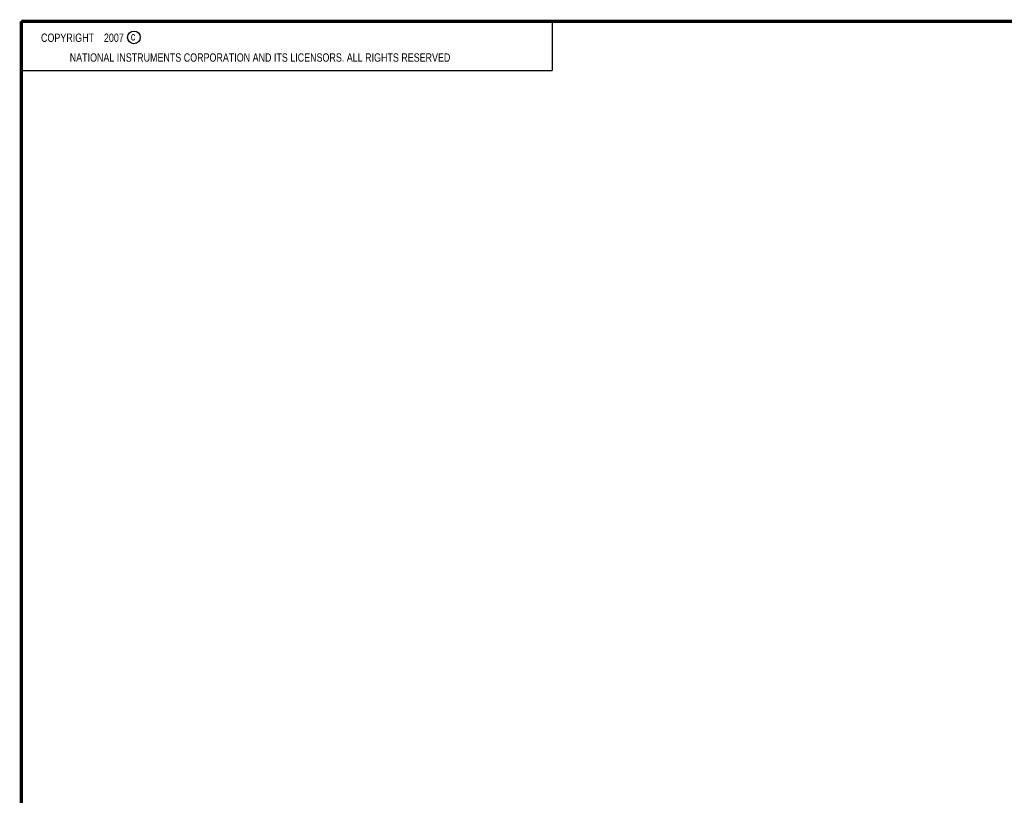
# Model space of a CAD drawing. Header units: inches. Extents: x 0.2 to 16.8, y 0.1 to 10.8.
# Tile 8 of 23: x 0.2 to 6.5, y 5.8 to 10.8. Entities that reach past the tile are written whole.
import ezdxf

# ---------------------------------------------------------------- set-up
doc = ezdxf.new("R2010")
doc.units = ezdxf.units.IN
doc.header["$LTSCALE"] = 0.935
doc.header["$MEASUREMENT"] = 0
doc.layers.get('0').update_dxf_attribs({"linetype": 'CONTINUOUS'})
doc.styles.get("Standard").update_dxf_attribs({"font": 'txt', "width": 0.8})

msp = doc.modelspace()

# ---------------------------------------------------------------- linework, layer by layer
at = {"color": 2, "linetype": 'CONTINUOUS'}
for p, q in [((0.25, 10.7586), (3.625, 10.7586)), ((0.25, 10.7586), (0.25, 10.4456)), ((3.625, 10.7586), (3.625, 10.4456)), ((0.25, 10.4456), (3.625, 10.4456))]:
    msp.add_line(p, q, dxfattribs=at)
at = {"color": 7, "linetype": 'CONTINUOUS', "const_width": 0.02}
for points in [[(0.25, 10.7586), (0.25, 0.2586)], [(16.75, 10.7586), (0.25, 10.7586)]]:
    msp.add_lwpolyline(points, dxfattribs=at)
at = {"color": 2, "linetype": 'CONTINUOUS'}
msp.add_circle((0.9659, 10.6562), 0.0403, dxfattribs=at)

# ---------------------------------------------------------------- texts
at = {"color": 2, "linetype": 'CONTINUOUS', "width": 0.8}
for s, p in [('c', (0.946, 10.6363)), ('NATIONAL INSTRUMENTS CORPORATION AND ITS LICENSORS. ALL RIGHTS RESERVED', (0.5583, 10.5016))]:
    msp.add_text(s, height=0.053, dxfattribs=at).set_placement(p)
at = {"color": 2, "linetype": 'CONTINUOUS', "insert": (0.3125, 10.6805), "char_height": 0.053, "width": 0.8904, "attachment_point": 1}
msp.add_mtext('    COPYRIGHT    2007', dxfattribs=at)

doc.saveas('drawing.dxf')
